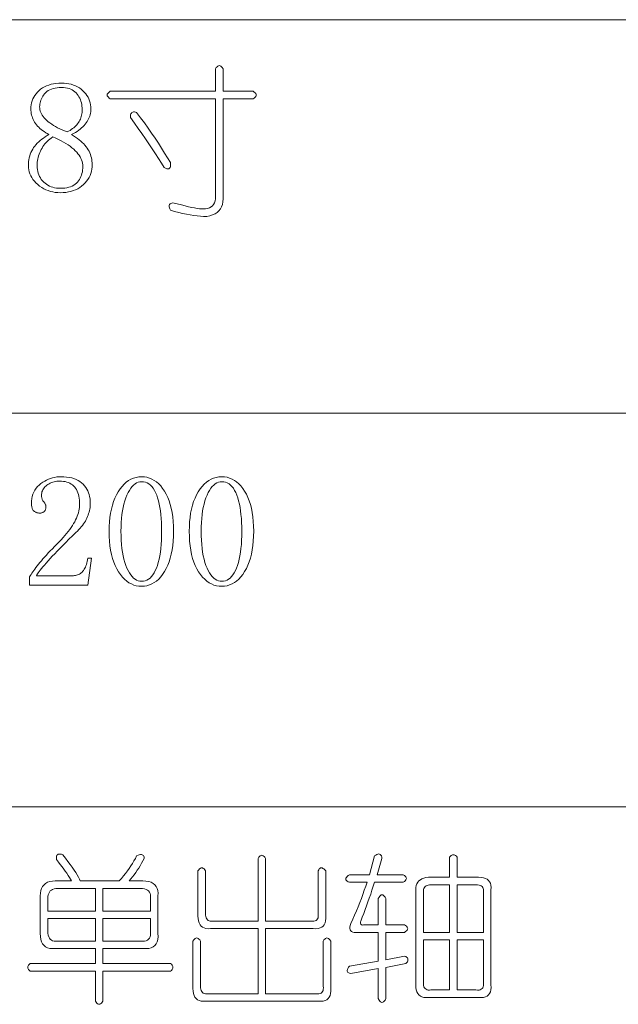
# Model space of a CAD drawing. Extents: x 1 to 297, y 1 to 210.
# Tile 21 of 171: x 33.28 to 41.48, y 43.03 to 56.51. Entities that reach past the tile are written whole.
import ezdxf

# ---------------------------------------------------------------- set-up
doc = ezdxf.new("R2010")
doc.units = 0

msp = doc.modelspace()

# ---------------------------------------------------------------- linework, layer by layer
at = {"color": 7, "lineweight": 13}
for p, q in [((1.306, 56.508), (219.321, 56.508)), ((1.306, 51.119), (219.321, 51.119)), ((1.306, 45.731), (175.108, 45.731))]:
    msp.add_line(p, q, dxfattribs=at)
for points in [[(36.064, 55.836), (36.064, 55.528), (36.476, 55.528), (36.491, 55.517), (36.503, 55.507), (36.512, 55.497), (36.517, 55.487), (36.519, 55.476), (36.517, 55.466), (36.512, 55.456), (36.503, 55.445), (36.491, 55.435), (36.476, 55.425), (36.064, 55.425), (36.064, 54.053), (36.062, 54.014), (36.055, 53.978), (36.044, 53.945), (36.029, 53.916), (36.009, 53.891), (35.984, 53.868), (35.955, 53.849), (35.922, 53.834), (35.884, 53.822), (35.841, 53.813), (35.799, 53.814), (35.756, 53.817), (35.71, 53.821), (35.663, 53.827), (35.614, 53.835), (35.564, 53.844), (35.511, 53.855), (35.457, 53.868), (35.402, 53.883), (35.344, 53.899), (35.335, 53.916), (35.329, 53.931), (35.326, 53.944), (35.325, 53.957), (35.327, 53.968), (35.332, 53.977), (35.339, 53.986), (35.35, 53.992), (35.363, 53.998), (35.379, 54.002), (35.438, 53.986), (35.494, 53.971), (35.545, 53.958), (35.593, 53.947), (35.636, 53.938), (35.675, 53.93), (35.71, 53.924), (35.741, 53.92), (35.767, 53.917), (35.79, 53.916), (35.823, 53.918), (35.852, 53.923), (35.877, 53.932), (35.9, 53.944), (35.919, 53.959), (35.934, 53.978), (35.946, 54), (35.955, 54.026), (35.96, 54.055), (35.961, 54.088), (35.961, 55.425), (34.521, 55.425), (34.506, 55.435), (34.494, 55.445), (34.485, 55.456), (34.48, 55.466), (34.479, 55.476), (34.48, 55.487), (34.485, 55.497), (34.494, 55.507), (34.506, 55.517), (34.521, 55.528), (35.961, 55.528), (35.961, 55.836), (35.972, 55.852), (35.982, 55.864), (35.992, 55.872), (36.003, 55.877), (36.013, 55.879), (36.023, 55.877), (36.033, 55.872), (36.044, 55.864), (36.054, 55.852)], [(34.273, 54.525), (34.272, 54.493), (34.268, 54.462), (34.262, 54.432), (34.254, 54.403), (34.243, 54.375), (34.23, 54.348), (34.214, 54.322), (34.196, 54.297), (34.176, 54.273), (34.153, 54.251), (34.128, 54.229), (34.102, 54.21), (34.074, 54.194), (34.045, 54.179), (34.014, 54.167), (33.981, 54.157), (33.947, 54.149), (33.911, 54.144), (33.874, 54.14), (33.836, 54.139), (33.8, 54.14), (33.766, 54.144), (33.732, 54.149), (33.7, 54.157), (33.669, 54.167), (33.638, 54.179), (33.609, 54.194), (33.581, 54.21), (33.553, 54.229), (33.527, 54.251), (33.503, 54.273), (33.481, 54.297), (33.462, 54.321), (33.445, 54.345), (33.431, 54.371), (33.419, 54.397), (33.41, 54.423), (33.404, 54.451), (33.4, 54.479), (33.399, 54.508), (33.399, 54.536), (33.401, 54.564), (33.405, 54.591), (33.41, 54.617), (33.417, 54.643), (33.425, 54.667), (33.434, 54.691), (33.445, 54.713), (33.458, 54.735), (33.471, 54.756), (33.487, 54.777), (33.503, 54.796), (33.521, 54.816), (33.54, 54.834), (33.56, 54.853), (33.582, 54.87), (33.605, 54.888), (33.629, 54.904), (33.655, 54.921), (33.681, 54.936), (33.658, 54.949), (33.636, 54.961), (33.614, 54.975), (33.594, 54.989), (33.575, 55.004), (33.557, 55.019), (33.541, 55.035), (33.525, 55.051), (33.511, 55.069), (33.497, 55.086), (33.485, 55.104), (33.474, 55.123), (33.464, 55.142), (33.456, 55.162), (33.449, 55.182), (33.443, 55.202), (33.439, 55.223), (33.435, 55.244), (33.434, 55.266), (33.433, 55.288), (33.434, 55.316), (33.437, 55.344), (33.443, 55.371), (33.451, 55.397), (33.461, 55.423), (33.473, 55.447), (33.487, 55.471), (33.504, 55.493), (33.523, 55.515), (33.544, 55.536), (33.567, 55.556), (33.592, 55.573), (33.619, 55.589), (33.647, 55.602), (33.677, 55.613), (33.709, 55.623), (33.742, 55.63), (33.777, 55.635), (33.814, 55.638), (33.853, 55.639), (33.888, 55.638), (33.922, 55.635), (33.955, 55.63), (33.986, 55.623), (34.016, 55.613), (34.044, 55.602), (34.071, 55.589), (34.097, 55.573), (34.121, 55.556), (34.144, 55.536), (34.165, 55.515), (34.184, 55.493), (34.201, 55.471), (34.216, 55.447), (34.228, 55.423), (34.238, 55.397), (34.246, 55.371), (34.251, 55.344), (34.255, 55.316), (34.256, 55.288), (34.255, 55.267), (34.253, 55.247), (34.25, 55.227), (34.245, 55.207), (34.24, 55.188), (34.233, 55.169), (34.224, 55.15), (34.215, 55.131), (34.204, 55.113), (34.191, 55.095), (34.178, 55.077), (34.163, 55.06), (34.146, 55.043), (34.128, 55.026), (34.109, 55.01), (34.088, 54.995), (34.066, 54.979), (34.042, 54.965), (34.017, 54.95), (33.99, 54.936), (34.018, 54.919), (34.045, 54.901), (34.07, 54.883), (34.094, 54.865), (34.116, 54.846), (34.137, 54.827), (34.156, 54.808), (34.174, 54.788), (34.19, 54.768), (34.204, 54.748), (34.217, 54.727), (34.229, 54.706), (34.239, 54.684), (34.248, 54.663), (34.256, 54.641), (34.262, 54.618), (34.267, 54.595), (34.27, 54.572), (34.272, 54.549)], [(34.136, 55.279), (34.135, 55.303), (34.133, 55.326), (34.13, 55.348), (34.125, 55.37), (34.119, 55.392), (34.111, 55.412), (34.102, 55.432), (34.092, 55.452), (34.08, 55.471), (34.067, 55.489), (34.053, 55.506), (34.037, 55.522), (34.019, 55.535), (34, 55.547), (33.979, 55.557), (33.957, 55.565), (33.933, 55.571), (33.908, 55.576), (33.881, 55.578), (33.853, 55.579), (33.821, 55.578), (33.791, 55.576), (33.764, 55.571), (33.738, 55.565), (33.714, 55.558), (33.691, 55.548), (33.671, 55.537), (33.653, 55.524), (33.636, 55.51), (33.621, 55.493), (33.608, 55.476), (33.597, 55.459), (33.586, 55.441), (33.578, 55.423), (33.57, 55.406), (33.564, 55.387), (33.559, 55.369), (33.556, 55.351), (33.554, 55.332), (33.553, 55.313), (33.554, 55.295), (33.557, 55.276), (33.562, 55.257), (33.569, 55.239), (33.577, 55.22), (33.588, 55.202), (33.601, 55.184), (33.616, 55.165), (33.633, 55.147), (33.651, 55.129), (33.672, 55.111), (33.694, 55.094), (33.718, 55.077), (33.743, 55.061), (33.77, 55.045), (33.799, 55.029), (33.829, 55.014), (33.861, 54.999), (33.895, 54.985), (33.93, 54.971), (33.95, 54.981), (33.969, 54.992), (33.987, 55.004), (34.004, 55.016), (34.02, 55.028), (34.035, 55.042), (34.049, 55.055), (34.062, 55.069), (34.073, 55.084), (34.084, 55.099), (34.094, 55.115), (34.103, 55.131), (34.111, 55.148), (34.117, 55.165), (34.123, 55.183), (34.127, 55.201), (34.131, 55.22), (34.134, 55.239), (34.135, 55.259)], [(34.881, 55.236), (34.935, 55.165), (34.988, 55.094), (35.038, 55.023), (35.087, 54.954), (35.134, 54.885), (35.18, 54.817), (35.223, 54.749), (35.265, 54.682), (35.306, 54.616), (35.344, 54.551), (35.347, 54.528), (35.346, 54.509), (35.344, 54.494), (35.339, 54.482), (35.331, 54.473), (35.322, 54.468), (35.309, 54.467), (35.295, 54.468), (35.278, 54.473), (35.259, 54.482), (35.22, 54.544), (35.18, 54.608), (35.138, 54.673), (35.094, 54.74), (35.049, 54.808), (35.001, 54.877), (34.953, 54.948), (34.902, 55.02), (34.85, 55.093), (34.796, 55.168), (34.797, 55.187), (34.799, 55.203), (34.803, 55.217), (34.809, 55.228), (34.817, 55.236), (34.827, 55.242), (34.838, 55.245), (34.851, 55.245), (34.865, 55.242)], [(33.519, 54.508), (33.519, 54.481), (33.522, 54.455), (33.527, 54.43), (33.533, 54.406), (33.541, 54.383), (33.551, 54.362), (33.563, 54.341), (33.576, 54.321), (33.591, 54.303), (33.609, 54.285), (33.627, 54.269), (33.646, 54.254), (33.667, 54.241), (33.688, 54.23), (33.71, 54.221), (33.734, 54.213), (33.758, 54.207), (33.783, 54.203), (33.809, 54.2), (33.836, 54.199), (33.867, 54.2), (33.897, 54.203), (33.925, 54.207), (33.952, 54.213), (33.976, 54.221), (33.999, 54.23), (34.02, 54.241), (34.039, 54.254), (34.056, 54.269), (34.071, 54.285), (34.085, 54.302), (34.098, 54.321), (34.109, 54.34), (34.118, 54.36), (34.126, 54.381), (34.133, 54.403), (34.138, 54.426), (34.141, 54.449), (34.144, 54.474), (34.144, 54.499), (34.143, 54.521), (34.14, 54.543), (34.135, 54.565), (34.128, 54.587), (34.119, 54.608), (34.107, 54.63), (34.094, 54.651), (34.078, 54.672), (34.061, 54.693), (34.041, 54.713), (34.02, 54.734), (33.996, 54.754), (33.97, 54.774), (33.943, 54.793), (33.913, 54.812), (33.881, 54.831), (33.847, 54.849), (33.811, 54.867), (33.773, 54.885), (33.733, 54.902), (33.713, 54.888), (33.694, 54.873), (33.675, 54.858), (33.658, 54.842), (33.642, 54.825), (33.626, 54.807), (33.612, 54.789), (33.598, 54.77), (33.586, 54.751), (33.574, 54.731), (33.564, 54.71), (33.554, 54.689), (33.546, 54.667), (33.539, 54.646), (33.533, 54.623), (33.527, 54.601), (33.524, 54.578), (33.521, 54.555), (33.519, 54.532)], [(34.101, 49.873), (34.101, 49.904), (34.099, 49.932), (34.095, 49.959), (34.09, 49.985), (34.084, 50.009), (34.077, 50.032), (34.068, 50.054), (34.058, 50.074), (34.046, 50.092), (34.033, 50.109), (34.018, 50.125), (34.003, 50.138), (33.986, 50.151), (33.967, 50.161), (33.947, 50.17), (33.926, 50.178), (33.903, 50.183), (33.879, 50.187), (33.854, 50.19), (33.827, 50.191), (33.807, 50.19), (33.787, 50.188), (33.768, 50.186), (33.75, 50.182), (33.732, 50.177), (33.715, 50.171), (33.698, 50.163), (33.682, 50.155), (33.666, 50.145), (33.651, 50.135), (33.638, 50.123), (33.625, 50.111), (33.614, 50.099), (33.605, 50.085), (33.597, 50.072), (33.59, 50.057), (33.585, 50.042), (33.581, 50.027), (33.579, 50.01), (33.579, 49.993), (33.579, 49.983), (33.58, 49.974), (33.581, 49.964), (33.583, 49.955), (33.586, 49.946), (33.589, 49.938), (33.593, 49.93), (33.598, 49.922), (33.603, 49.915), (33.609, 49.908), (33.614, 49.901), (33.619, 49.894), (33.624, 49.887), (33.628, 49.88), (33.631, 49.873), (33.634, 49.867), (33.636, 49.86), (33.637, 49.853), (33.638, 49.846), (33.639, 49.839), (33.638, 49.831), (33.638, 49.823), (33.637, 49.815), (33.635, 49.808), (33.633, 49.802), (33.631, 49.795), (33.628, 49.79), (33.625, 49.784), (33.621, 49.779), (33.617, 49.775), (33.613, 49.771), (33.608, 49.767), (33.602, 49.764), (33.597, 49.761), (33.59, 49.759), (33.584, 49.757), (33.577, 49.755), (33.569, 49.754), (33.561, 49.754), (33.553, 49.753), (33.543, 49.754), (33.533, 49.755), (33.524, 49.756), (33.515, 49.758), (33.507, 49.761), (33.499, 49.764), (33.491, 49.768), (33.484, 49.773), (33.478, 49.778), (33.471, 49.783), (33.466, 49.79), (33.461, 49.797), (33.456, 49.805), (33.452, 49.814), (33.449, 49.823), (33.446, 49.833), (33.444, 49.844), (33.443, 49.856), (33.442, 49.869), (33.441, 49.882), (33.443, 49.917), (33.447, 49.951), (33.453, 49.982), (33.462, 50.012), (33.474, 50.041), (33.488, 50.067), (33.504, 50.092), (33.524, 50.115), (33.546, 50.137), (33.57, 50.156), (33.596, 50.174), (33.622, 50.19), (33.649, 50.204), (33.676, 50.217), (33.703, 50.227), (33.73, 50.235), (33.758, 50.242), (33.787, 50.247), (33.815, 50.25), (33.844, 50.251), (33.884, 50.25), (33.922, 50.246), (33.958, 50.241), (33.992, 50.234), (34.023, 50.225), (34.053, 50.214), (34.08, 50.2), (34.105, 50.185), (34.128, 50.167), (34.149, 50.148), (34.167, 50.127), (34.184, 50.105), (34.199, 50.081), (34.212, 50.057), (34.222, 50.032), (34.231, 50.006), (34.238, 49.979), (34.243, 49.95), (34.246, 49.921), (34.247, 49.891), (34.247, 49.87), (34.245, 49.849), (34.243, 49.829), (34.24, 49.808), (34.235, 49.788), (34.23, 49.767), (34.224, 49.747), (34.217, 49.726), (34.209, 49.705), (34.2, 49.685), (34.19, 49.664), (34.179, 49.644), (34.167, 49.624), (34.153, 49.604), (34.139, 49.584), (34.123, 49.565), (34.107, 49.545), (34.089, 49.526), (34.07, 49.507), (34.05, 49.488), (34.001, 49.441), (33.955, 49.395), (33.911, 49.352), (33.87, 49.31), (33.83, 49.27), (33.793, 49.232), (33.759, 49.196), (33.726, 49.161), (33.696, 49.129), (33.669, 49.098), (33.643, 49.069), (33.62, 49.042), (33.599, 49.017), (33.579, 48.993), (33.562, 48.972), (33.548, 48.953), (33.535, 48.936), (33.525, 48.921), (33.516, 48.908), (33.51, 48.896), (34.016, 48.896), (34.031, 48.897), (34.046, 48.899), (34.06, 48.902), (34.073, 48.906), (34.086, 48.911), (34.099, 48.918), (34.111, 48.926), (34.123, 48.935), (34.134, 48.945), (34.144, 48.956), (34.154, 48.969), (34.163, 48.983), (34.172, 48.998), (34.18, 49.014), (34.187, 49.031), (34.194, 49.05), (34.199, 49.07), (34.205, 49.091), (34.209, 49.113), (34.213, 49.136), (34.264, 49.136), (34.213, 48.768), (33.416, 48.768), (33.416, 48.879), (33.425, 48.895), (33.435, 48.912), (33.446, 48.929), (33.459, 48.948), (33.472, 48.967), (33.487, 48.987), (33.503, 49.008), (33.52, 49.03), (33.538, 49.053), (33.557, 49.076), (33.577, 49.101), (33.599, 49.126), (33.622, 49.152), (33.646, 49.179), (33.672, 49.207), (33.699, 49.236), (33.727, 49.265), (33.756, 49.296), (33.787, 49.327), (33.819, 49.359), (33.847, 49.388), (33.874, 49.417), (33.899, 49.445), (33.923, 49.473), (33.945, 49.501), (33.966, 49.528), (33.985, 49.555), (34.002, 49.581), (34.018, 49.608), (34.033, 49.633), (34.046, 49.659), (34.058, 49.684), (34.068, 49.709), (34.077, 49.734), (34.084, 49.758), (34.09, 49.782), (34.095, 49.805), (34.099, 49.828), (34.101, 49.851)], [(34.95, 48.751), (34.913, 48.753), (34.877, 48.758), (34.842, 48.768), (34.809, 48.782), (34.776, 48.8), (34.745, 48.822), (34.715, 48.847), (34.687, 48.877), (34.659, 48.91), (34.633, 48.948), (34.608, 48.989), (34.587, 49.033), (34.567, 49.081), (34.551, 49.131), (34.536, 49.186), (34.525, 49.243), (34.516, 49.304), (34.509, 49.367), (34.506, 49.434), (34.504, 49.505), (34.506, 49.57), (34.509, 49.633), (34.515, 49.694), (34.524, 49.752), (34.535, 49.807), (34.549, 49.86), (34.565, 49.91), (34.584, 49.957), (34.605, 50.002), (34.629, 50.045), (34.654, 50.084), (34.681, 50.119), (34.71, 50.15), (34.74, 50.177), (34.771, 50.199), (34.804, 50.218), (34.838, 50.232), (34.874, 50.242), (34.911, 50.249), (34.95, 50.251), (34.987, 50.249), (35.023, 50.243), (35.057, 50.233), (35.091, 50.219), (35.123, 50.201), (35.153, 50.18), (35.183, 50.154), (35.211, 50.124), (35.237, 50.091), (35.263, 50.053), (35.286, 50.012), (35.308, 49.968), (35.326, 49.921), (35.342, 49.871), (35.356, 49.818), (35.367, 49.761), (35.376, 49.702), (35.382, 49.639), (35.386, 49.574), (35.387, 49.505), (35.386, 49.436), (35.382, 49.37), (35.376, 49.307), (35.367, 49.248), (35.356, 49.191), (35.342, 49.137), (35.326, 49.086), (35.308, 49.039), (35.286, 48.994), (35.263, 48.952), (35.237, 48.914), (35.211, 48.879), (35.183, 48.849), (35.153, 48.823), (35.123, 48.801), (35.091, 48.783), (35.057, 48.769), (35.023, 48.759), (34.987, 48.753)], [(34.95, 50.182), (34.926, 50.18), (34.904, 50.175), (34.881, 50.165), (34.86, 50.153), (34.84, 50.136), (34.82, 50.116), (34.801, 50.092), (34.783, 50.064), (34.765, 50.033), (34.749, 49.998), (34.733, 49.96), (34.719, 49.919), (34.707, 49.876), (34.696, 49.83), (34.688, 49.782), (34.68, 49.732), (34.674, 49.679), (34.67, 49.623), (34.668, 49.565), (34.667, 49.505), (34.668, 49.441), (34.67, 49.38), (34.674, 49.323), (34.68, 49.268), (34.688, 49.216), (34.696, 49.166), (34.707, 49.12), (34.719, 49.077), (34.733, 49.037), (34.749, 48.999), (34.765, 48.965), (34.783, 48.934), (34.801, 48.907), (34.82, 48.884), (34.84, 48.864), (34.86, 48.848), (34.881, 48.835), (34.904, 48.826), (34.926, 48.821), (34.95, 48.819), (34.975, 48.821), (34.999, 48.826), (35.022, 48.835), (35.044, 48.848), (35.065, 48.864), (35.084, 48.884), (35.103, 48.907), (35.12, 48.934), (35.136, 48.965), (35.151, 48.999), (35.165, 49.037), (35.178, 49.077), (35.189, 49.12), (35.198, 49.166), (35.206, 49.216), (35.213, 49.268), (35.218, 49.323), (35.221, 49.38), (35.224, 49.441), (35.224, 49.505), (35.224, 49.565), (35.222, 49.623), (35.218, 49.679), (35.213, 49.732), (35.207, 49.782), (35.2, 49.83), (35.191, 49.876), (35.18, 49.919), (35.169, 49.96), (35.156, 49.998), (35.141, 50.033), (35.126, 50.064), (35.108, 50.092), (35.09, 50.116), (35.07, 50.136), (35.049, 50.153), (35.026, 50.165), (35.002, 50.175), (34.977, 50.18)], [(36.047, 48.751), (36.01, 48.753), (35.974, 48.758), (35.939, 48.768), (35.906, 48.782), (35.874, 48.8), (35.842, 48.822), (35.813, 48.847), (35.784, 48.877), (35.756, 48.91), (35.73, 48.948), (35.706, 48.989), (35.684, 49.033), (35.664, 49.081), (35.648, 49.131), (35.634, 49.186), (35.622, 49.243), (35.613, 49.304), (35.607, 49.367), (35.603, 49.434), (35.601, 49.505), (35.603, 49.57), (35.606, 49.633), (35.613, 49.694), (35.621, 49.752), (35.632, 49.807), (35.646, 49.86), (35.662, 49.91), (35.681, 49.957), (35.702, 50.002), (35.726, 50.045), (35.751, 50.084), (35.778, 50.119), (35.807, 50.15), (35.837, 50.177), (35.868, 50.199), (35.901, 50.218), (35.935, 50.232), (35.971, 50.242), (36.008, 50.249), (36.047, 50.251), (36.084, 50.249), (36.12, 50.243), (36.155, 50.233), (36.188, 50.219), (36.22, 50.201), (36.25, 50.18), (36.28, 50.154), (36.308, 50.124), (36.334, 50.091), (36.36, 50.053), (36.384, 50.012), (36.405, 49.968), (36.423, 49.921), (36.44, 49.871), (36.453, 49.818), (36.464, 49.761), (36.473, 49.702), (36.479, 49.639), (36.483, 49.574), (36.484, 49.505), (36.483, 49.436), (36.479, 49.37), (36.473, 49.307), (36.464, 49.248), (36.453, 49.191), (36.44, 49.137), (36.423, 49.086), (36.405, 49.039), (36.384, 48.994), (36.36, 48.952), (36.334, 48.914), (36.308, 48.879), (36.28, 48.849), (36.25, 48.823), (36.22, 48.801), (36.188, 48.783), (36.155, 48.769), (36.12, 48.759), (36.084, 48.753)], [(36.047, 50.182), (36.024, 50.18), (36.001, 50.175), (35.979, 50.165), (35.957, 50.153), (35.937, 50.136), (35.917, 50.116), (35.898, 50.092), (35.88, 50.064), (35.862, 50.033), (35.846, 49.998), (35.83, 49.96), (35.816, 49.919), (35.804, 49.876), (35.794, 49.83), (35.785, 49.782), (35.777, 49.732), (35.772, 49.679), (35.768, 49.623), (35.765, 49.565), (35.764, 49.505), (35.765, 49.441), (35.768, 49.38), (35.772, 49.323), (35.777, 49.268), (35.785, 49.216), (35.794, 49.166), (35.804, 49.12), (35.816, 49.077), (35.83, 49.037), (35.846, 48.999), (35.862, 48.965), (35.88, 48.934), (35.898, 48.907), (35.917, 48.884), (35.937, 48.864), (35.957, 48.848), (35.979, 48.835), (36.001, 48.826), (36.024, 48.821), (36.047, 48.819), (36.072, 48.821), (36.096, 48.826), (36.119, 48.835), (36.141, 48.848), (36.162, 48.864), (36.181, 48.884), (36.2, 48.907), (36.217, 48.934), (36.233, 48.965), (36.249, 48.999), (36.262, 49.037), (36.275, 49.077), (36.286, 49.12), (36.295, 49.166), (36.303, 49.216), (36.31, 49.268), (36.315, 49.323), (36.319, 49.38), (36.321, 49.441), (36.321, 49.505), (36.321, 49.565), (36.319, 49.623), (36.315, 49.679), (36.31, 49.732), (36.304, 49.782), (36.297, 49.83), (36.288, 49.876), (36.278, 49.919), (36.266, 49.96), (36.253, 49.998), (36.238, 50.033), (36.223, 50.064), (36.206, 50.092), (36.187, 50.116), (36.167, 50.136), (36.146, 50.153), (36.123, 50.165), (36.099, 50.175), (36.074, 50.18)], [(34.881, 45.059), (34.901, 45.068), (34.918, 45.074), (34.934, 45.078), (34.947, 45.078), (34.959, 45.076), (34.968, 45.071), (34.975, 45.064), (34.98, 45.054), (34.983, 45.041), (34.984, 45.025), (34.967, 44.991), (34.949, 44.958), (34.93, 44.925), (34.91, 44.893), (34.89, 44.862), (34.869, 44.831), (34.847, 44.802), (34.825, 44.773), (34.802, 44.744), (34.779, 44.716), (34.967, 44.716), (35.009, 44.714), (35.047, 44.708), (35.079, 44.698), (35.107, 44.683), (35.13, 44.665), (35.148, 44.642), (35.162, 44.615), (35.17, 44.585), (35.174, 44.55), (35.173, 44.511), (35.173, 43.996), (35.174, 43.954), (35.17, 43.917), (35.162, 43.884), (35.148, 43.856), (35.13, 43.833), (35.107, 43.815), (35.079, 43.802), (35.047, 43.793), (35.009, 43.79), (34.967, 43.791), (34.419, 43.791), (34.419, 43.585), (35.344, 43.585), (35.357, 43.575), (35.366, 43.564), (35.373, 43.554), (35.377, 43.544), (35.379, 43.533), (35.377, 43.523), (35.373, 43.513), (35.366, 43.503), (35.357, 43.492), (35.344, 43.482), (34.419, 43.482), (34.419, 43.071), (34.408, 43.055), (34.398, 43.043), (34.388, 43.035), (34.377, 43.029), (34.367, 43.028), (34.357, 43.029), (34.347, 43.035), (34.336, 43.043), (34.326, 43.055), (34.316, 43.071), (34.316, 43.482), (33.424, 43.482), (33.412, 43.492), (33.402, 43.503), (33.395, 43.513), (33.391, 43.523), (33.39, 43.533), (33.391, 43.544), (33.395, 43.554), (33.402, 43.564), (33.412, 43.575), (33.424, 43.585), (34.316, 43.585), (34.316, 43.791), (33.767, 43.791), (33.728, 43.79), (33.693, 43.793), (33.662, 43.802), (33.635, 43.815), (33.613, 43.833), (33.594, 43.856), (33.58, 43.884), (33.57, 43.917), (33.563, 43.954), (33.561, 43.996), (33.561, 44.511), (33.563, 44.55), (33.57, 44.585), (33.58, 44.615), (33.594, 44.642), (33.613, 44.665), (33.635, 44.683), (33.662, 44.698), (33.693, 44.708), (33.728, 44.714), (33.767, 44.716), (33.99, 44.716), (33.976, 44.741), (33.96, 44.766), (33.943, 44.793), (33.924, 44.821), (33.904, 44.849), (33.883, 44.879), (33.86, 44.909), (33.836, 44.941), (33.811, 44.974), (33.784, 45.008), (33.782, 45.027), (33.782, 45.043), (33.785, 45.057), (33.79, 45.068), (33.797, 45.076), (33.807, 45.082), (33.819, 45.085), (33.834, 45.085), (33.851, 45.082), (33.87, 45.076), (33.906, 45.029), (33.94, 44.985), (33.971, 44.943), (33.999, 44.903), (34.024, 44.866), (34.047, 44.831), (34.067, 44.799), (34.084, 44.769), (34.098, 44.741), (34.11, 44.716), (34.641, 44.716), (34.672, 44.751), (34.7, 44.785), (34.728, 44.819), (34.754, 44.853), (34.779, 44.888), (34.802, 44.922), (34.824, 44.956), (34.844, 44.991), (34.864, 45.025)], [(36.647, 45.025), (36.647, 44.168), (37.264, 44.168), (37.287, 44.166), (37.307, 44.166), (37.324, 44.17), (37.338, 44.176), (37.35, 44.185), (37.359, 44.197), (37.365, 44.211), (37.369, 44.228), (37.369, 44.248), (37.367, 44.271), (37.367, 44.853), (37.374, 44.869), (37.382, 44.881), (37.391, 44.889), (37.4, 44.895), (37.41, 44.896), (37.421, 44.895), (37.432, 44.889), (37.444, 44.881), (37.457, 44.869), (37.47, 44.853), (37.47, 44.236), (37.471, 44.201), (37.469, 44.169), (37.462, 44.142), (37.451, 44.118), (37.436, 44.099), (37.417, 44.084), (37.393, 44.073), (37.366, 44.066), (37.334, 44.063), (37.299, 44.065), (36.647, 44.065), (36.647, 43.173), (37.333, 43.173), (37.355, 43.171), (37.375, 43.172), (37.393, 43.175), (37.407, 43.182), (37.419, 43.191), (37.427, 43.202), (37.434, 43.217), (37.437, 43.234), (37.438, 43.254), (37.436, 43.276), (37.436, 43.893), (37.446, 43.909), (37.456, 43.921), (37.467, 43.929), (37.477, 43.935), (37.487, 43.936), (37.497, 43.935), (37.508, 43.929), (37.518, 43.921), (37.528, 43.909), (37.539, 43.893), (37.539, 43.242), (37.54, 43.206), (37.537, 43.175), (37.53, 43.147), (37.519, 43.124), (37.504, 43.105), (37.485, 43.09), (37.462, 43.079), (37.434, 43.072), (37.403, 43.069), (37.367, 43.071), (35.824, 43.071), (35.792, 43.069), (35.763, 43.072), (35.737, 43.079), (35.715, 43.09), (35.696, 43.105), (35.68, 43.124), (35.668, 43.147), (35.66, 43.175), (35.655, 43.206), (35.653, 43.242), (35.653, 43.893), (35.663, 43.909), (35.673, 43.921), (35.684, 43.929), (35.694, 43.935), (35.704, 43.936), (35.715, 43.935), (35.725, 43.929), (35.735, 43.921), (35.745, 43.909), (35.756, 43.893), (35.756, 43.276), (35.757, 43.254), (35.76, 43.234), (35.765, 43.217), (35.772, 43.202), (35.781, 43.191), (35.793, 43.182), (35.806, 43.175), (35.822, 43.172), (35.839, 43.171), (35.859, 43.173), (36.544, 43.173), (36.544, 44.065), (35.893, 44.065), (35.86, 44.063), (35.831, 44.066), (35.805, 44.073), (35.783, 44.084), (35.764, 44.099), (35.749, 44.118), (35.737, 44.142), (35.728, 44.169), (35.723, 44.201), (35.721, 44.236), (35.721, 44.853), (35.732, 44.869), (35.742, 44.881), (35.752, 44.889), (35.763, 44.895), (35.773, 44.896), (35.783, 44.895), (35.793, 44.889), (35.804, 44.881), (35.814, 44.869), (35.824, 44.853), (35.824, 44.271), (35.825, 44.248), (35.828, 44.228), (35.834, 44.211), (35.841, 44.197), (35.85, 44.185), (35.861, 44.176), (35.875, 44.17), (35.89, 44.166), (35.908, 44.166), (35.927, 44.168), (36.544, 44.168), (36.544, 45.025), (36.555, 45.04), (36.565, 45.052), (36.575, 45.061), (36.585, 45.066), (36.596, 45.068), (36.606, 45.066), (36.616, 45.061), (36.627, 45.052), (36.637, 45.04)], [(37.796, 44.699), (37.777, 44.706), (37.763, 44.714), (37.753, 44.723), (37.746, 44.732), (37.744, 44.742), (37.746, 44.753), (37.753, 44.764), (37.763, 44.776), (37.777, 44.789), (37.796, 44.802), (38.07, 44.802), (38.139, 45.059), (38.155, 45.071), (38.17, 45.08), (38.184, 45.085), (38.196, 45.087), (38.207, 45.085), (38.217, 45.08), (38.225, 45.071), (38.232, 45.059), (38.237, 45.044), (38.241, 45.025), (38.173, 44.802), (38.533, 44.802), (38.548, 44.792), (38.56, 44.781), (38.569, 44.771), (38.574, 44.761), (38.576, 44.751), (38.574, 44.74), (38.569, 44.73), (38.56, 44.72), (38.548, 44.709), (38.533, 44.699), (38.139, 44.699), (38.121, 44.644), (38.104, 44.59), (38.086, 44.536), (38.067, 44.482), (38.049, 44.429), (38.03, 44.376), (38.01, 44.324), (37.99, 44.271), (37.97, 44.219), (37.95, 44.168), (37.947, 44.155), (37.947, 44.144), (37.947, 44.134), (37.95, 44.127), (37.954, 44.121), (37.96, 44.116), (37.968, 44.114), (37.977, 44.113), (37.989, 44.114), (38.001, 44.116), (38.19, 44.116), (38.19, 44.476), (38.2, 44.495), (38.211, 44.509), (38.221, 44.519), (38.231, 44.526), (38.241, 44.528), (38.252, 44.526), (38.262, 44.519), (38.272, 44.509), (38.283, 44.495), (38.293, 44.476), (38.293, 44.116), (38.55, 44.116), (38.565, 44.106), (38.577, 44.096), (38.586, 44.085), (38.591, 44.075), (38.593, 44.065), (38.591, 44.055), (38.586, 44.044), (38.577, 44.034), (38.565, 44.024), (38.55, 44.013), (38.293, 44.013), (38.293, 43.636), (38.55, 43.688), (38.566, 43.681), (38.578, 43.673), (38.588, 43.664), (38.594, 43.655), (38.597, 43.645), (38.597, 43.634), (38.594, 43.623), (38.588, 43.611), (38.579, 43.598), (38.567, 43.585), (38.293, 43.533), (38.293, 43.105), (38.283, 43.086), (38.272, 43.072), (38.262, 43.062), (38.252, 43.055), (38.241, 43.053), (38.231, 43.055), (38.221, 43.062), (38.211, 43.072), (38.2, 43.086), (38.19, 43.105), (38.19, 43.516), (37.813, 43.448), (37.797, 43.452), (37.785, 43.457), (37.775, 43.464), (37.769, 43.472), (37.766, 43.482), (37.766, 43.493), (37.768, 43.505), (37.774, 43.519), (37.784, 43.534), (37.796, 43.551), (38.19, 43.619), (38.19, 44.013), (37.916, 44.013), (37.887, 44.012), (37.862, 44.013), (37.842, 44.017), (37.825, 44.024), (37.813, 44.035), (37.805, 44.048), (37.801, 44.065), (37.801, 44.085), (37.805, 44.108), (37.813, 44.133), (37.84, 44.192), (37.866, 44.249), (37.891, 44.307), (37.914, 44.364), (37.937, 44.421), (37.959, 44.477), (37.98, 44.533), (37.999, 44.589), (38.018, 44.644), (38.036, 44.699)], [(39.27, 45.042), (39.27, 44.768), (39.561, 44.768), (39.597, 44.766), (39.629, 44.761), (39.656, 44.752), (39.679, 44.74), (39.699, 44.725), (39.714, 44.706), (39.725, 44.684), (39.731, 44.658), (39.734, 44.629), (39.733, 44.596), (39.733, 43.293), (39.734, 43.258), (39.731, 43.226), (39.725, 43.199), (39.714, 43.175), (39.699, 43.156), (39.679, 43.141), (39.656, 43.13), (39.629, 43.123), (39.597, 43.121), (39.561, 43.122), (38.876, 43.122), (38.843, 43.121), (38.814, 43.123), (38.788, 43.13), (38.766, 43.141), (38.747, 43.156), (38.732, 43.175), (38.72, 43.199), (38.711, 43.226), (38.706, 43.258), (38.704, 43.293), (38.704, 44.596), (38.706, 44.626), (38.711, 44.653), (38.72, 44.677), (38.732, 44.698), (38.747, 44.716), (38.766, 44.732), (38.788, 44.745), (38.814, 44.755), (38.843, 44.763), (38.876, 44.768), (39.167, 44.768), (39.167, 45.042), (39.177, 45.054), (39.188, 45.064), (39.198, 45.071), (39.208, 45.075), (39.219, 45.076), (39.229, 45.075), (39.239, 45.071), (39.249, 45.064), (39.26, 45.054)], [(39.167, 44.665), (38.91, 44.665), (38.89, 44.664), (38.873, 44.661), (38.858, 44.656), (38.844, 44.648), (38.833, 44.639), (38.824, 44.628), (38.816, 44.614), (38.811, 44.599), (38.808, 44.582), (38.807, 44.562), (38.807, 44.013), (39.167, 44.013)], [(39.527, 44.665), (39.27, 44.665), (39.27, 44.013), (39.63, 44.013), (39.63, 44.562), (39.632, 44.582), (39.631, 44.599), (39.628, 44.614), (39.622, 44.628), (39.613, 44.639), (39.601, 44.648), (39.587, 44.656), (39.57, 44.661), (39.55, 44.664)], [(34.316, 44.613), (33.801, 44.613), (33.775, 44.612), (33.752, 44.608), (33.731, 44.601), (33.714, 44.591), (33.699, 44.579), (33.686, 44.564), (33.677, 44.546), (33.67, 44.526), (33.666, 44.502), (33.664, 44.476), (33.664, 44.305), (34.316, 44.305)], [(34.933, 44.613), (34.419, 44.613), (34.419, 44.305), (35.07, 44.305), (35.07, 44.476), (35.072, 44.502), (35.07, 44.526), (35.065, 44.546), (35.056, 44.564), (35.044, 44.579), (35.029, 44.591), (35.01, 44.601), (34.988, 44.608), (34.962, 44.612)], [(34.316, 44.202), (33.664, 44.202), (33.664, 44.031), (33.666, 44.001), (33.67, 43.976), (33.677, 43.953), (33.686, 43.935), (33.699, 43.919), (33.714, 43.907), (33.731, 43.899), (33.752, 43.893), (33.775, 43.892), (33.801, 43.893), (34.316, 43.893)], [(35.07, 44.202), (34.419, 44.202), (34.419, 43.893), (34.933, 43.893), (34.962, 43.892), (34.988, 43.893), (35.01, 43.899), (35.029, 43.907), (35.044, 43.919), (35.056, 43.935), (35.065, 43.953), (35.07, 43.976), (35.072, 44.001), (35.07, 44.031)], [(39.167, 43.911), (38.807, 43.911), (38.807, 43.328), (38.808, 43.305), (38.811, 43.285), (38.816, 43.268), (38.824, 43.254), (38.833, 43.242), (38.844, 43.233), (38.858, 43.227), (38.873, 43.223), (38.89, 43.223), (38.91, 43.225), (39.167, 43.225)], [(39.63, 43.911), (39.27, 43.911), (39.27, 43.225), (39.527, 43.225), (39.55, 43.223), (39.57, 43.223), (39.587, 43.227), (39.601, 43.233), (39.613, 43.242), (39.622, 43.254), (39.628, 43.268), (39.631, 43.285), (39.632, 43.305), (39.63, 43.328)]]:
    msp.add_lwpolyline(points, close=True, dxfattribs=at)

doc.saveas('drawing.dxf')
